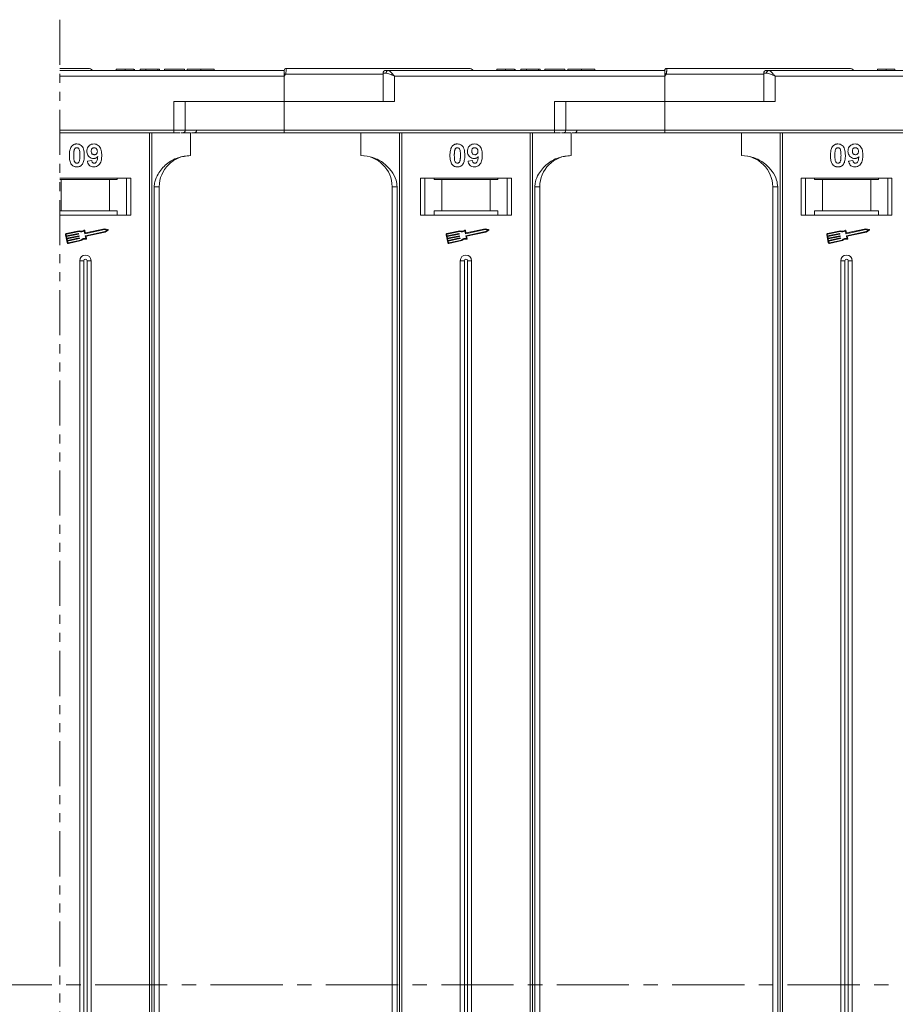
# Model space of a CAD drawing. Header units: millimetres. Extents: x -956 to 636, y -192 to 923.
# Tile 31 of 75: x 112 to 266, y 190 to 363. Entities that reach past the tile are written whole.
import ezdxf

# ---------------------------------------------------------------- set-up
doc = ezdxf.new("R2010")
doc.units = ezdxf.units.MM
doc.linetypes.add('CENTERX2', pattern=[20.32, 12.7, -2.54, 2.54, -2.54])
doc.linetypes.add('PHANTOM2', pattern=[31.75, 15.875, -3.175, 3.175, -3.175, 3.175, -3.175])

msp = doc.modelspace()

# ---------------------------------------------------------------- linework, layer by layer
at = {"color": 3, "linetype": 'PHANTOM2', "lineweight": 9, "ltscale": 0.5}
msp.add_line((118.6, 363.102), (118.599, 21.736), dxfattribs=at)
at = {"color": 7, "linetype": 'Continuous', "lineweight": 15}
for p, q in [((158.119, 354.177), (118.6, 354.177)), ((128.555, 354.377), (128.555, 354.177)), ((130.1, 354.177), (130.1, 354.377)), ((131.651, 354.177), (131.651, 354.377)), ((131.76, 354.177), (131.76, 354.377)), ((132.786, 354.177), (132.786, 354.377)), ((132.786, 354.377), (133.747, 354.377)), ((133.747, 354.377), (133.747, 354.177)), ((133.747, 354.377), (135.863, 354.377)), ((135.863, 354.377), (135.863, 354.177)), ((135.863, 354.377), (136.183, 354.377)), ((136.183, 354.377), (136.183, 354.177)), ((137.017, 354.177), (137.017, 354.377)), ((137.017, 354.377), (140.542, 354.377)), ((140.542, 354.377), (140.542, 354.177)), ((141.055, 354.377), (141.055, 354.177)), ((143.434, 354.177), (143.434, 354.377)), ((145.799, 354.177), (145.799, 354.377)), ((158.119, 354.175), (158.119, 354.177)), ((158.469, 354.527), (158.469, 354.527)), ((175.531, 353.677), (175.531, 348.677)), ((176.04, 353.677), (175.531, 353.677)), ((225.119, 354.177), (176.413, 354.177)), ((195.555, 354.377), (195.555, 354.177)), ((197.1, 354.177), (197.1, 354.377)), ((198.651, 354.177), (198.651, 354.377)), ((198.76, 354.177), (198.76, 354.377)), ((199.786, 354.377), (200.747, 354.377)), ((199.786, 354.177), (199.786, 354.377)), ((200.747, 354.377), (200.747, 354.177)), ((200.747, 354.377), (202.863, 354.377)), ((202.863, 354.377), (202.863, 354.177)), ((202.863, 354.377), (203.183, 354.377)), ((203.183, 354.377), (203.183, 354.177)), ((204.017, 354.177), (204.017, 354.377)), ((204.017, 354.377), (207.542, 354.377)), ((207.542, 354.377), (207.542, 354.177)), ((208.055, 354.377), (208.055, 354.177)), ((210.434, 354.177), (210.434, 354.377)), ((212.799, 354.177), (212.799, 354.377)), ((225.119, 354.175), (225.119, 354.177)), ((225.469, 354.527), (225.469, 354.527)), ((242.531, 353.677), (242.531, 348.677)), ((243.04, 353.677), (242.531, 353.677)), ((292.119, 354.177), (243.413, 354.177)), ((262.555, 354.377), (262.555, 354.177)), ((264.1, 354.177), (264.1, 354.377)), ((265.651, 354.177), (265.651, 354.377)), ((118.6, 353.177), (158.119, 353.177)), ((158.353, 353.527), (158.119, 353.177)), ((158.119, 353.177), (158.119, 348.677)), ((175.531, 353.527), (158.353, 353.527)), ((177.531, 353.177), (225.119, 353.177)), ((177.531, 348.677), (177.531, 353.177)), ((225.353, 353.527), (225.119, 353.177)), ((225.119, 353.177), (225.119, 348.677)), ((242.531, 353.527), (225.353, 353.527)), ((244.531, 353.177), (292.119, 353.177)), ((244.531, 348.677), (244.531, 353.177)), ((138.707, 348.677), (138.707, 343.677)), ((158.119, 348.677), (138.707, 348.677)), ((140.707, 343.677), (140.707, 348.677)), ((158.119, 343.677), (158.119, 348.677)), ((158.119, 348.677), (177.531, 348.677)), ((205.707, 348.677), (205.707, 343.677)), ((225.119, 348.677), (205.707, 348.677)), ((207.707, 343.677), (207.707, 348.677)), ((225.119, 343.677), (225.119, 348.677)), ((225.119, 348.677), (244.531, 348.677)), ((138.707, 343.677), (118.6, 343.677)), ((138.707, 343.677), (138.707, 343.177)), ((140.707, 343.677), (138.707, 343.677)), ((158.119, 343.677), (140.707, 343.677)), ((205.707, 343.677), (158.119, 343.677)), ((158.119, 343.677), (158.119, 343.177)), ((205.707, 343.677), (205.707, 343.177)), ((207.707, 343.677), (205.707, 343.677)), ((225.119, 343.677), (207.707, 343.677)), ((272.707, 343.677), (225.119, 343.677)), ((225.119, 343.677), (225.119, 343.177)), ((118.6, 343.177), (138.707, 343.177)), ((134.407, 343.177), (134.407, 193.177)), ((134.826, 193.177), (134.826, 343.177)), ((139.914, 343.177), (141.619, 343.177)), ((141.619, 339.177), (141.619, 343.177)), ((158.119, 343.177), (205.707, 343.177)), ((171.619, 343.177), (171.619, 339.177)), ((178.412, 343.177), (178.412, 193.177)), ((178.831, 193.177), (178.831, 343.177)), ((201.407, 343.177), (201.407, 193.177)), ((201.826, 193.177), (201.826, 343.177)), ((206.914, 343.177), (208.619, 343.177)), ((208.619, 339.177), (208.619, 343.177)), ((225.119, 343.177), (272.707, 343.177)), ((238.619, 343.177), (238.619, 339.177)), ((245.412, 343.177), (245.412, 193.177)), ((245.831, 193.177), (245.831, 343.177)), ((123.478, 338.221), (124.247, 338.305)), ((190.478, 338.221), (191.247, 338.305)), ((257.478, 338.221), (258.247, 338.305)), ((131.119, 335.177), (118.6, 335.177)), ((118.6, 334.977), (118.869, 334.977)), ((118.869, 334.977), (118.869, 329.477)), ((127.369, 334.977), (118.869, 334.977)), ((127.369, 329.477), (127.369, 334.977)), ((127.369, 334.977), (128.733, 334.977)), ((128.733, 335.177), (128.733, 334.977)), ((130.369, 335.177), (130.369, 328.677)), ((131.119, 328.677), (131.119, 335.177)), ((198.119, 335.177), (182.119, 335.177)), ((182.119, 335.177), (182.119, 328.677)), ((182.869, 328.677), (182.869, 335.177)), ((184.505, 334.977), (184.505, 335.177)), ((184.505, 334.977), (185.869, 334.977)), ((185.869, 334.977), (185.869, 329.477)), ((194.369, 334.977), (185.869, 334.977)), ((194.369, 329.477), (194.369, 334.977)), ((194.369, 334.977), (195.733, 334.977)), ((195.733, 335.177), (195.733, 334.977)), ((197.369, 335.177), (197.369, 328.677)), ((198.119, 328.677), (198.119, 335.177)), ((265.119, 335.177), (249.119, 335.177)), ((249.119, 335.177), (249.119, 328.677)), ((249.869, 328.677), (249.869, 335.177)), ((251.505, 334.977), (251.505, 335.177)), ((251.505, 334.977), (252.869, 334.977)), ((252.869, 334.977), (252.869, 329.477)), ((261.369, 334.977), (252.869, 334.977)), ((261.369, 329.477), (261.369, 334.977)), ((261.369, 334.977), (262.733, 334.977)), ((262.733, 335.177), (262.733, 334.977)), ((264.369, 335.177), (264.369, 328.677)), ((265.119, 328.677), (265.119, 335.177)), ((135.234, 333.677), (135.234, 193.177)), ((136.119, 333.677), (135.234, 333.677)), ((136.119, 193.177), (136.119, 333.677)), ((177.119, 333.677), (178.005, 333.677)), ((177.119, 333.677), (177.119, 193.177)), ((178.005, 193.177), (178.005, 333.677)), ((202.234, 333.677), (202.234, 193.177)), ((203.119, 333.677), (202.234, 333.677)), ((203.119, 193.177), (203.119, 333.677)), ((244.119, 333.677), (245.005, 333.677)), ((244.119, 333.677), (244.119, 193.177)), ((245.005, 193.177), (245.005, 333.677)), ((118.869, 329.477), (118.6, 329.477)), ((127.369, 329.477), (118.869, 329.477)), ((128.733, 329.477), (127.369, 329.477)), ((128.733, 328.677), (128.733, 329.477)), ((185.869, 329.477), (184.505, 329.477)), ((184.505, 329.477), (184.505, 328.677)), ((194.369, 329.477), (185.869, 329.477)), ((195.733, 329.477), (194.369, 329.477)), ((195.733, 328.677), (195.733, 329.477)), ((252.869, 329.477), (251.505, 329.477)), ((251.505, 329.477), (251.505, 328.677)), ((261.369, 329.477), (252.869, 329.477)), ((262.733, 329.477), (261.369, 329.477)), ((262.733, 328.677), (262.733, 329.477)), ((118.6, 328.677), (131.119, 328.677)), ((182.119, 328.677), (198.119, 328.677)), ((249.119, 328.677), (265.119, 328.677)), ((122.037, 325.93), (119.759, 325.448)), ((123.012, 325.446), (122.918, 325.89)), ((123.102, 325.585), (123.014, 326)), ((126.508, 326.154), (123.046, 325.423)), ((126.507, 326.274), (123.137, 325.562)), ((127.108, 326.156), (126.507, 326.274)), ((126.95, 326.067), (126.508, 326.154)), ((126.58, 325.809), (126.95, 326.067)), ((126.628, 325.699), (127.13, 326.05)), ((189.037, 325.93), (186.759, 325.448)), ((190.012, 325.446), (189.918, 325.89)), ((190.102, 325.585), (190.014, 326)), ((193.508, 326.154), (190.046, 325.423)), ((193.507, 326.274), (190.137, 325.562)), ((194.108, 326.156), (193.507, 326.274)), ((193.95, 326.067), (193.508, 326.154)), ((193.58, 325.809), (193.95, 326.067)), ((193.628, 325.699), (194.13, 326.05)), ((256.037, 325.93), (253.759, 325.448)), ((257.012, 325.446), (256.918, 325.89)), ((257.102, 325.585), (257.014, 326)), ((260.508, 326.154), (257.046, 325.423)), ((260.507, 326.274), (257.137, 325.562)), ((261.108, 326.156), (260.507, 326.274)), ((260.95, 326.067), (260.508, 326.154)), ((260.58, 325.809), (260.95, 326.067)), ((260.628, 325.699), (261.13, 326.05)), ((119.623, 325.24), (119.914, 323.861)), ((119.738, 325.264), (119.786, 325.034)), ((122.026, 325.807), (119.783, 325.334)), ((119.786, 325.034), (121.869, 325.474)), ((121.893, 325.359), (119.81, 324.919)), ((119.81, 324.919), (119.871, 324.632)), ((119.871, 324.632), (121.954, 325.072)), ((121.978, 324.957), (119.895, 324.517)), ((119.895, 324.517), (119.956, 324.23)), ((119.956, 324.23), (122.039, 324.67)), ((122.063, 324.555), (119.98, 324.115)), ((120.098, 323.84), (122.341, 324.314)), ((120.123, 323.725), (122.401, 324.206)), ((121.903, 325.451), (121.916, 325.394)), ((121.988, 325.049), (122.001, 324.992)), ((122.073, 324.647), (122.086, 324.59)), ((123.19, 324.599), (123.096, 325.043)), ((123.119, 325.078), (126.58, 325.809)), ((123.23, 324.981), (126.628, 325.699)), ((123.324, 324.537), (123.23, 324.981)), ((186.623, 325.24), (186.914, 323.861)), ((186.738, 325.264), (186.786, 325.034)), ((189.026, 325.807), (186.783, 325.334)), ((186.786, 325.034), (188.869, 325.474)), ((188.893, 325.359), (186.81, 324.919)), ((186.81, 324.919), (186.871, 324.632)), ((186.871, 324.632), (188.954, 325.072)), ((188.978, 324.957), (186.895, 324.517)), ((186.895, 324.517), (186.956, 324.23)), ((186.956, 324.23), (189.039, 324.67)), ((189.063, 324.555), (186.98, 324.115)), ((187.098, 323.84), (189.341, 324.314)), ((187.123, 323.725), (189.401, 324.206)), ((188.903, 325.451), (188.916, 325.394)), ((188.988, 325.049), (189.001, 324.992)), ((189.073, 324.647), (189.086, 324.59)), ((190.19, 324.599), (190.096, 325.043)), ((190.119, 325.078), (193.58, 325.809)), ((190.23, 324.981), (193.628, 325.699)), ((190.324, 324.537), (190.23, 324.981)), ((253.623, 325.24), (253.914, 323.861)), ((253.738, 325.264), (253.786, 325.034)), ((256.026, 325.807), (253.783, 325.334)), ((253.786, 325.034), (255.869, 325.474)), ((255.893, 325.359), (253.81, 324.919)), ((253.81, 324.919), (253.871, 324.632)), ((253.871, 324.632), (255.954, 325.072)), ((255.978, 324.957), (253.895, 324.517)), ((253.895, 324.517), (253.956, 324.23)), ((253.956, 324.23), (256.039, 324.67)), ((256.063, 324.555), (253.98, 324.115)), ((254.098, 323.84), (256.341, 324.314)), ((254.123, 323.725), (256.401, 324.206)), ((255.903, 325.451), (255.916, 325.394)), ((255.988, 325.049), (256.001, 324.992)), ((256.073, 324.647), (256.086, 324.59)), ((257.19, 324.599), (257.096, 325.043)), ((257.119, 325.078), (260.58, 325.809)), ((257.23, 324.981), (260.628, 325.699)), ((257.324, 324.537), (257.23, 324.981)), ((119.98, 324.115), (120.029, 323.885)), ((186.98, 324.115), (187.029, 323.885)), ((253.98, 324.115), (254.029, 323.885)), ((122.119, 320.677), (122.119, 193.177)), ((122.119, 320.677), (122.834, 320.677)), ((122.834, 320.677), (122.834, 193.177)), ((123.404, 193.177), (123.404, 320.677)), ((124.119, 320.677), (123.404, 320.677)), ((124.119, 193.177), (124.119, 320.677)), ((189.119, 320.677), (189.119, 193.177)), ((189.119, 320.677), (189.834, 320.677)), ((189.834, 320.677), (189.834, 193.177)), ((190.404, 193.177), (190.404, 320.677)), ((191.119, 320.677), (190.404, 320.677)), ((191.119, 193.177), (191.119, 320.677)), ((256.119, 320.677), (256.119, 193.177)), ((256.119, 320.677), (256.834, 320.677)), ((256.834, 320.677), (256.834, 193.177)), ((257.404, 193.177), (257.404, 320.677)), ((258.119, 320.677), (257.404, 320.677)), ((258.119, 193.177), (258.119, 320.677)), ((122.119, 193.177), (122.119, 65.677)), ((122.834, 193.177), (122.834, 65.677)), ((123.404, 65.677), (123.404, 193.177)), ((124.119, 65.677), (124.119, 193.177)), ((134.407, 193.177), (134.407, 43.177)), ((134.826, 43.177), (134.826, 193.177)), ((135.234, 193.177), (135.234, 52.677)), ((136.119, 52.677), (136.119, 193.177)), ((177.119, 193.177), (177.119, 52.677)), ((178.005, 52.677), (178.005, 193.177)), ((178.412, 193.177), (178.412, 43.177)), ((178.831, 43.177), (178.831, 193.177)), ((189.119, 193.177), (189.119, 65.677)), ((189.834, 193.177), (189.834, 65.677)), ((190.404, 65.677), (190.404, 193.177)), ((191.119, 65.677), (191.119, 193.177)), ((201.407, 193.177), (201.407, 43.177)), ((201.826, 43.177), (201.826, 193.177)), ((202.234, 193.177), (202.234, 52.677)), ((203.119, 52.677), (203.119, 193.177)), ((244.119, 193.177), (244.119, 52.677)), ((245.005, 52.677), (245.005, 193.177)), ((245.412, 193.177), (245.412, 43.177)), ((245.831, 43.177), (245.831, 193.177)), ((256.119, 193.177), (256.119, 65.677)), ((256.834, 193.177), (256.834, 65.677)), ((257.404, 65.677), (257.404, 193.177)), ((258.119, 65.677), (258.119, 193.177))]:
    msp.add_line(p, q, dxfattribs=at)
at = {"color": 1, "linetype": 'CENTERX2', "lineweight": 13}
msp.add_line((462.649, 193.177), (-375.434, 193.177), dxfattribs=at)
at = {"color": 7, "linetype": 'Continuous', "lineweight": 15}
for centre, radius, start, end in [((123.619, 353.527), 1, 41.2946, 90), ((158.469, 354.177), 0.35, 89.99809, 179.99959), ((122.575, 286.6), 75.89, 61.87179, 62.07191), ((176.031, 353.677), 0.5, 90, 180), ((176.487, 353.732), 0.451, 99.5202, 187.08135), ((190.619, 353.527), 1, 41.2946, 90), ((225.469, 354.177), 0.35, 89.99809, 179.99959), ((189.575, 286.6), 75.89, 61.87179, 62.07191), ((243.031, 353.677), 0.5, 90, 180), ((243.487, 353.732), 0.451, 99.5202, 187.08135), ((257.619, 353.527), 1, 41.2946, 90), ((140.207, 343.677), 0.5, 270, 0), ((142.191, 343.677), 0.5, 270, 0), ((207.207, 343.677), 0.5, 270, 0), ((209.191, 343.677), 0.5, 270, 0), ((141.619, 333.677), 5.5, 90, 180), ((171.619, 333.677), 5.5, 0, 90), ((208.619, 333.677), 5.5, 90, 180), ((238.619, 333.677), 5.5, 0, 90), ((122.391, 326.728), 0.99, 248.37041, 302.16635), ((122.391, 326.728), 0.873, 246.11204, 307.44471), ((122.957, 325.988), 0.0587, 11.9297, 127.44471), ((127.097, 326.099), 0.0587, 304.95116, 78.90824), ((189.391, 326.728), 0.99, 248.37041, 302.16635), ((189.391, 326.728), 0.873, 246.11204, 307.44471), ((189.957, 325.988), 0.0587, 11.9297, 127.44471), ((194.097, 326.099), 0.0587, 304.95116, 78.90824), ((256.391, 326.728), 0.99, 248.37041, 302.16635), ((256.391, 326.728), 0.873, 246.11204, 307.44471), ((256.957, 325.988), 0.0587, 11.9297, 127.44471), ((261.097, 326.099), 0.0587, 304.95116, 78.90824), ((119.795, 325.276), 0.176, 101.9297, 191.9297), ((119.795, 325.276), 0.0587, 101.9297, 191.9297), ((121.875, 325.445), 0.0294, 11.9297, 101.9297), ((121.887, 325.388), 0.0294, 281.9297, 11.9297), ((121.96, 325.043), 0.0294, 11.9297, 101.9297), ((121.972, 324.986), 0.0294, 281.9297, 11.9297), ((122.045, 324.641), 0.0294, 11.9297, 101.9297), ((122.057, 324.584), 0.0294, 281.9297, 11.9297), ((123.047, 323.619), 0.99, 81.69305, 135.48899), ((123.047, 323.619), 0.873, 76.41469, 137.74736), ((123.04, 325.452), 0.0294, 191.9297, 281.9297), ((123.125, 325.049), 0.0294, 101.9297, 191.9297), ((123.131, 325.591), 0.0294, 191.9297, 281.9297), ((123.266, 324.525), 0.0587, 256.41469, 11.9297), ((186.795, 325.276), 0.176, 101.9297, 191.9297), ((186.795, 325.276), 0.0587, 101.9297, 191.9297), ((188.875, 325.445), 0.0294, 11.9297, 101.9297), ((188.887, 325.388), 0.0294, 281.9297, 11.9297), ((188.96, 325.043), 0.0294, 11.9297, 101.9297), ((188.972, 324.986), 0.0294, 281.9297, 11.9297), ((189.045, 324.641), 0.0294, 11.9297, 101.9297), ((189.057, 324.584), 0.0294, 281.9297, 11.9297), ((190.047, 323.619), 0.99, 81.69305, 135.48899), ((190.047, 323.619), 0.873, 76.41469, 137.74736), ((190.04, 325.452), 0.0294, 191.9297, 281.9297), ((190.125, 325.049), 0.0294, 101.9297, 191.9297), ((190.131, 325.591), 0.0294, 191.9297, 281.9297), ((190.266, 324.525), 0.0587, 256.41469, 11.9297), ((253.795, 325.276), 0.176, 101.9297, 191.9297), ((253.795, 325.276), 0.0587, 101.9297, 191.9297), ((255.875, 325.445), 0.0294, 11.9297, 101.9297), ((255.887, 325.388), 0.0294, 281.9297, 11.9297), ((255.96, 325.043), 0.0294, 11.9297, 101.9297), ((255.972, 324.986), 0.0294, 281.9297, 11.9297), ((256.045, 324.641), 0.0294, 11.9297, 101.9297), ((256.057, 324.584), 0.0294, 281.9297, 11.9297), ((257.047, 323.619), 0.99, 81.69305, 135.48899), ((257.047, 323.619), 0.873, 76.41469, 137.74736), ((257.04, 325.452), 0.0294, 191.9297, 281.9297), ((257.125, 325.049), 0.0294, 101.9297, 191.9297), ((257.131, 325.591), 0.0294, 191.9297, 281.9297), ((257.266, 324.525), 0.0587, 256.41469, 11.9297), ((120.086, 323.897), 0.176, 191.9297, 281.9297), ((120.086, 323.897), 0.0587, 191.9297, 281.9297), ((187.086, 323.897), 0.176, 191.9297, 281.9297), ((187.086, 323.897), 0.0587, 191.9297, 281.9297), ((254.086, 323.897), 0.176, 191.9297, 281.9297), ((254.086, 323.897), 0.0587, 191.9297, 281.9297), ((123.119, 320.677), 1, 0, 180), ((123.119, 320.677), 0.285, 0, 180), ((190.119, 320.677), 1, 0, 180), ((190.119, 320.677), 0.285, 0, 180), ((257.119, 320.677), 1, 0, 180), ((257.119, 320.677), 0.285, 0, 180)]:
    msp.add_arc(centre, radius, start, end, dxfattribs=at)
for points, knots in [([(123.619, 354.527), (123.573, 354.527), (123.48, 354.527), (122.709, 354.527), (121.543, 354.527), (120.125, 354.527), (119.111, 354.527), (118.6, 354.527)], [0, 0, 0, 0, 0.0777263, 0.15782402, 0.24013536, 0.30445442, 0.36105199, 0.36105199, 0.36105199, 0.36105199]), ([(130.1, 354.377), (129.966, 354.377), (129.662, 354.377), (129.21, 354.377), (128.851, 354.377), (128.597, 354.377), (128.571, 354.377), (128.555, 354.377)], [0, 0, 0, 0, 0.1552919, 0.3531453, 0.543243, 0.704067, 1, 1, 1, 1]), ([(131.651, 354.377), (131.597, 354.377), (131.489, 354.377), (131.185, 354.377), (130.72, 354.377), (130.333, 354.377), (130.1, 354.377)], [0, 0, 0, 0, 0.2064605, 0.4135145, 0.6452106, 1, 1, 1, 1]), ([(143.434, 354.377), (143.3, 354.377), (142.897, 354.377), (142.236, 354.377), (141.615, 354.377), (141.19, 354.377), (141.064, 354.377), (141.057, 354.377), (141.055, 354.377)], [0, 0, 0, 0, 0.1021706, 0.3092201, 0.51365, 0.6922749, 0.9324126, 1, 1, 1, 1]), ([(145.799, 354.377), (145.795, 354.377), (145.785, 354.377), (145.643, 354.377), (145.251, 354.377), (144.677, 354.377), (144.038, 354.377), (143.616, 354.377), (143.434, 354.377)], [0, 0, 0, 0, 0.1018882, 0.3073435, 0.4929627, 0.6786474, 0.8607914, 1, 1, 1, 1]), ([(158.119, 353.651), (158.119, 353.744), (158.119, 353.929), (158.119, 354.091), (158.119, 354.121), (158.119, 354.13)], [0, 0, 0, 0, 0.412717, 0.8254516, 1, 1, 1, 1]), ([(158.469, 354.527), (158.469, 354.52), (158.47, 354.506), (158.469, 354.404), (158.467, 354.258), (158.456, 354.074), (158.436, 353.892), (158.407, 353.705), (158.37, 353.583), (158.353, 353.527)], [0, 0, 0, 0, 0.1718456, 0.312445, 0.4991009, 0.6298393, 0.7575038, 0.8890244, 1, 1, 1, 1]), ([(190.619, 354.527), (190.573, 354.527), (190.48, 354.527), (189.709, 354.527), (188.543, 354.527), (187.071, 354.527), (185.423, 354.527), (183.484, 354.527), (180.527, 354.527), (177.093, 354.527), (173.316, 354.527), (170.08, 354.527), (166.437, 354.527), (162.448, 354.527), (159.782, 354.527), (158.469, 354.527)], [0, 0, 0, 0, 0.0777263, 0.157824, 0.2401354, 0.3044544, 0.368763, 0.4344301, 0.5000865, 0.631237, 0.695556, 0.7598647, 0.8421852, 0.9222807, 1, 1, 1, 1]), ([(177.531, 353.177), (177.261, 353.293), (176.843, 353.474), (176.344, 353.645), (176.135, 353.667), (176.04, 353.677)], [0, 0, 0, 0, 0.49841293, 0.77292805, 1, 1, 1, 1]), ([(176.413, 354.177), (176.48, 354.16), (176.624, 354.124), (176.903, 353.874), (177.213, 353.544), (177.425, 353.3), (177.531, 353.177)], [0, 0, 0, 0, 0.2343588, 0.4982155, 0.7484812, 1, 1, 1, 1]), ([(197.1, 354.377), (196.966, 354.377), (196.662, 354.377), (196.21, 354.377), (195.851, 354.377), (195.597, 354.377), (195.571, 354.377), (195.555, 354.377)], [0, 0, 0, 0, 0.1552919, 0.3531453, 0.543243, 0.704067, 1, 1, 1, 1]), ([(198.651, 354.377), (198.597, 354.377), (198.489, 354.377), (198.185, 354.377), (197.72, 354.377), (197.333, 354.377), (197.1, 354.377)], [0, 0, 0, 0, 0.2064605, 0.4135145, 0.6452106, 1, 1, 1, 1]), ([(210.434, 354.377), (210.3, 354.377), (209.897, 354.377), (209.236, 354.377), (208.615, 354.377), (208.19, 354.377), (208.064, 354.377), (208.057, 354.377), (208.055, 354.377)], [0, 0, 0, 0, 0.1021706, 0.3092201, 0.51365, 0.6922749, 0.9324126, 1, 1, 1, 1]), ([(212.799, 354.377), (212.795, 354.377), (212.785, 354.377), (212.643, 354.377), (212.251, 354.377), (211.677, 354.377), (211.038, 354.377), (210.616, 354.377), (210.434, 354.377)], [0, 0, 0, 0, 0.1018882, 0.3073435, 0.4929627, 0.6786474, 0.8607914, 1, 1, 1, 1]), ([(225.119, 353.651), (225.119, 353.744), (225.119, 353.929), (225.119, 354.091), (225.119, 354.121), (225.119, 354.13)], [0, 0, 0, 0, 0.412717, 0.8254516, 1, 1, 1, 1]), ([(225.469, 354.527), (225.469, 354.52), (225.47, 354.506), (225.469, 354.404), (225.467, 354.258), (225.456, 354.074), (225.436, 353.892), (225.407, 353.705), (225.37, 353.583), (225.353, 353.527)], [0, 0, 0, 0, 0.1718456, 0.312445, 0.4991009, 0.6298393, 0.7575038, 0.8890244, 1, 1, 1, 1]), ([(257.619, 354.527), (257.573, 354.527), (257.48, 354.527), (256.709, 354.527), (255.543, 354.527), (254.071, 354.527), (252.423, 354.527), (250.484, 354.527), (247.527, 354.527), (244.093, 354.527), (240.316, 354.527), (237.08, 354.527), (233.437, 354.527), (229.448, 354.527), (226.782, 354.527), (225.469, 354.527)], [0, 0, 0, 0, 0.0777263, 0.157824, 0.2401354, 0.3044544, 0.368763, 0.4344301, 0.5000865, 0.631237, 0.695556, 0.7598647, 0.8421852, 0.9222807, 1, 1, 1, 1]), ([(244.531, 353.177), (244.261, 353.293), (243.843, 353.474), (243.344, 353.645), (243.135, 353.667), (243.04, 353.677)], [0, 0, 0, 0, 0.49841293, 0.77292805, 1, 1, 1, 1]), ([(243.413, 354.177), (243.48, 354.16), (243.624, 354.124), (243.903, 353.874), (244.213, 353.544), (244.425, 353.3), (244.531, 353.177)], [0, 0, 0, 0, 0.2343588, 0.4982155, 0.7484812, 1, 1, 1, 1]), ([(264.1, 354.377), (263.966, 354.377), (263.662, 354.377), (263.21, 354.377), (262.851, 354.377), (262.597, 354.377), (262.571, 354.377), (262.555, 354.377)], [0, 0, 0, 0, 0.1552919, 0.3531453, 0.543243, 0.704067, 1, 1, 1, 1]), ([(265.651, 354.377), (265.597, 354.377), (265.489, 354.377), (265.185, 354.377), (264.72, 354.377), (264.333, 354.377), (264.1, 354.377)], [0, 0, 0, 0, 0.2064605, 0.4135145, 0.6452106, 1, 1, 1, 1]), ([(138.707, 343.177), (138.851, 343.177), (139.144, 343.177), (139.506, 343.177), (139.676, 343.177), (139.739, 343.177)], [0, 0, 0, 0, 0.3748158, 0.7664972, 1, 1, 1, 1]), ([(141.794, 343.177), (142.173, 343.177), (143.505, 343.177), (146.242, 343.177), (149.967, 343.177), (154.054, 343.177), (156.778, 343.177), (158.119, 343.177)], [0, 0, 0, 0, 0.0775639, 0.2725886, 0.5220201, 0.7646589, 1, 1, 1, 1]), ([(205.707, 343.177), (205.851, 343.177), (206.144, 343.177), (206.506, 343.177), (206.676, 343.177), (206.739, 343.177)], [0, 0, 0, 0, 0.3748158, 0.7664972, 1, 1, 1, 1]), ([(208.794, 343.177), (209.173, 343.177), (210.505, 343.177), (213.242, 343.177), (216.967, 343.177), (221.054, 343.177), (223.778, 343.177), (225.119, 343.177)], [0, 0, 0, 0, 0.0775633, 0.2725881, 0.5220198, 0.7646587, 1, 1, 1, 1]), ([(120.299, 339.204), (120.301, 339.338), (120.306, 339.641), (120.378, 340.17), (120.519, 340.592), (120.677, 340.799), (120.694, 340.822)], [0, 0, 0, 0, 0.2367308, 0.5375555, 0.9496679, 1, 1, 1, 1]), ([(120.694, 340.822), (120.739, 340.872), (120.829, 340.974), (120.998, 341.09), (121.186, 341.173), (121.356, 341.211), (121.497, 341.226), (121.57, 341.227), (121.606, 341.228)], [0, 0, 0, 0, 0.1937762, 0.3936, 0.5878635, 0.7889077, 0.894169, 1, 1, 1, 1]), ([(121.068, 339.204), (121.068, 339.271), (121.069, 339.404), (121.075, 339.585), (121.085, 339.746), (121.099, 339.888), (121.118, 340.03), (121.142, 340.122), (121.154, 340.169)], [0, 0, 0, 0, 0.2059417, 0.4119594, 0.558149, 0.7045024, 0.8518015, 1, 1, 1, 1]), ([(121.154, 340.169), (121.177, 340.238), (121.215, 340.35), (121.323, 340.476), (121.447, 340.542), (121.546, 340.559), (121.6, 340.561), (121.606, 340.562)], [0, 0, 0, 0, 0.33480351, 0.54256063, 0.75038199, 0.9707212, 1, 1, 1, 1]), ([(121.606, 341.228), (121.742, 341.218), (122.014, 341.198), (122.366, 340.999), (122.637, 340.706), (122.889, 340.105), (122.903, 339.582), (122.914, 339.196)], [0, 0, 0, 0, 0.147566, 0.2966882, 0.4312776, 0.580404, 1, 1, 1, 1]), ([(121.606, 340.562), (121.663, 340.556), (121.765, 340.546), (121.897, 340.47), (122.01, 340.322), (122.106, 340.047), (122.14, 339.655), (122.143, 339.355), (122.145, 339.204)], [0, 0, 0, 0, 0.10461361, 0.18881412, 0.27351189, 0.44412695, 0.71948087, 1, 1, 1, 1]), ([(123.376, 339.924), (123.383, 340.058), (123.399, 340.328), (123.566, 340.708), (123.846, 341.004), (124.217, 341.198), (124.491, 341.218), (124.634, 341.228)], [0, 0, 0, 0, 0.1979267, 0.3977284, 0.5974133, 0.7905838, 1, 1, 1, 1]), ([(124.557, 338.664), (124.422, 338.676), (124.15, 338.701), (123.799, 338.918), (123.532, 339.223), (123.393, 339.578), (123.381, 339.819), (123.376, 339.924)], [0, 0, 0, 0, 0.2101886, 0.42177326, 0.62360346, 0.83703437, 1, 1, 1, 1]), ([(124.145, 339.963), (124.149, 340.05), (124.155, 340.188), (124.23, 340.367), (124.339, 340.474), (124.482, 340.548), (124.589, 340.557), (124.649, 340.562)], [0, 0, 0, 0, 0.29132017, 0.46553926, 0.64163153, 0.79866396, 1, 1, 1, 1]), ([(124.687, 339.331), (124.62, 339.337), (124.494, 339.348), (124.331, 339.441), (124.219, 339.573), (124.154, 339.753), (124.148, 339.885), (124.145, 339.963)], [0, 0, 0, 0, 0.2139369, 0.3980753, 0.5830907, 0.7516657, 1, 1, 1, 1]), ([(124.634, 341.228), (124.769, 341.218), (125.041, 341.196), (125.401, 340.994), (125.692, 340.689), (125.932, 340.154), (125.987, 339.645), (125.99, 339.29), (125.991, 339.231)], [0, 0, 0, 0, 0.148288, 0.2977445, 0.4437132, 0.6077915, 0.9347078, 1, 1, 1, 1]), ([(124.649, 340.562), (124.717, 340.554), (124.854, 340.54), (125.028, 340.423), (125.156, 340.265), (125.214, 340.082), (125.219, 339.962), (125.222, 339.906)], [0, 0, 0, 0, 0.2079545, 0.4204057, 0.6273197, 0.8277075, 1, 1, 1, 1]), ([(125.222, 339.906), (125.217, 339.827), (125.21, 339.694), (125.123, 339.525), (125.003, 339.415), (124.853, 339.342), (124.743, 339.334), (124.687, 339.331)], [0, 0, 0, 0, 0.2673945, 0.4472142, 0.6271221, 0.8130653, 1, 1, 1, 1]), ([(187.299, 339.204), (187.301, 339.338), (187.306, 339.641), (187.378, 340.17), (187.519, 340.592), (187.677, 340.799), (187.694, 340.822)], [0, 0, 0, 0, 0.2367308, 0.5375555, 0.9496679, 1, 1, 1, 1]), ([(187.694, 340.822), (187.739, 340.872), (187.829, 340.974), (187.998, 341.09), (188.186, 341.173), (188.356, 341.211), (188.497, 341.226), (188.57, 341.227), (188.606, 341.228)], [0, 0, 0, 0, 0.1937762, 0.3936, 0.5878635, 0.7889077, 0.894169, 1, 1, 1, 1]), ([(188.068, 339.204), (188.068, 339.271), (188.069, 339.404), (188.075, 339.585), (188.085, 339.746), (188.099, 339.888), (188.118, 340.03), (188.142, 340.122), (188.154, 340.169)], [0, 0, 0, 0, 0.2059417, 0.4119594, 0.558149, 0.7045024, 0.8518015, 1, 1, 1, 1]), ([(188.154, 340.169), (188.177, 340.238), (188.215, 340.35), (188.323, 340.476), (188.447, 340.542), (188.546, 340.559), (188.6, 340.561), (188.606, 340.562)], [0, 0, 0, 0, 0.33480351, 0.54256063, 0.75038199, 0.9707212, 1, 1, 1, 1]), ([(188.606, 341.228), (188.742, 341.218), (189.014, 341.198), (189.366, 340.999), (189.637, 340.706), (189.889, 340.105), (189.903, 339.582), (189.914, 339.196)], [0, 0, 0, 0, 0.147566, 0.2966882, 0.4312776, 0.580404, 1, 1, 1, 1]), ([(188.606, 340.562), (188.663, 340.556), (188.765, 340.546), (188.897, 340.47), (189.01, 340.322), (189.106, 340.047), (189.14, 339.655), (189.143, 339.355), (189.145, 339.204)], [0, 0, 0, 0, 0.10461361, 0.18881412, 0.27351189, 0.44412695, 0.71948087, 1, 1, 1, 1]), ([(190.376, 339.924), (190.383, 340.058), (190.399, 340.328), (190.566, 340.708), (190.846, 341.004), (191.217, 341.198), (191.491, 341.218), (191.634, 341.228)], [0, 0, 0, 0, 0.1979267, 0.3977284, 0.5974133, 0.7905838, 1, 1, 1, 1]), ([(191.557, 338.664), (191.422, 338.676), (191.15, 338.701), (190.799, 338.918), (190.532, 339.223), (190.393, 339.578), (190.381, 339.819), (190.376, 339.924)], [0, 0, 0, 0, 0.2101886, 0.42177326, 0.62360346, 0.83703437, 1, 1, 1, 1]), ([(191.145, 339.963), (191.149, 340.05), (191.155, 340.188), (191.23, 340.367), (191.339, 340.474), (191.482, 340.548), (191.589, 340.557), (191.649, 340.562)], [0, 0, 0, 0, 0.29132017, 0.46553926, 0.64163153, 0.79866396, 1, 1, 1, 1]), ([(191.687, 339.331), (191.62, 339.337), (191.494, 339.348), (191.331, 339.441), (191.219, 339.573), (191.154, 339.753), (191.148, 339.885), (191.145, 339.963)], [0, 0, 0, 0, 0.2139369, 0.3980753, 0.5830907, 0.7516657, 1, 1, 1, 1]), ([(191.634, 341.228), (191.769, 341.218), (192.041, 341.196), (192.401, 340.994), (192.692, 340.689), (192.932, 340.154), (192.987, 339.645), (192.99, 339.29), (192.991, 339.231)], [0, 0, 0, 0, 0.148288, 0.2977445, 0.4437132, 0.6077915, 0.9347078, 1, 1, 1, 1]), ([(191.649, 340.562), (191.717, 340.554), (191.854, 340.54), (192.028, 340.423), (192.156, 340.265), (192.214, 340.082), (192.219, 339.962), (192.222, 339.906)], [0, 0, 0, 0, 0.2079545, 0.4204057, 0.6273197, 0.8277075, 1, 1, 1, 1]), ([(192.222, 339.906), (192.217, 339.827), (192.21, 339.694), (192.123, 339.525), (192.003, 339.415), (191.853, 339.342), (191.743, 339.334), (191.687, 339.331)], [0, 0, 0, 0, 0.2673945, 0.4472142, 0.6271221, 0.8130653, 1, 1, 1, 1]), ([(254.299, 339.204), (254.301, 339.338), (254.306, 339.641), (254.378, 340.17), (254.519, 340.592), (254.677, 340.799), (254.694, 340.822)], [0, 0, 0, 0, 0.2367308, 0.5375555, 0.9496679, 1, 1, 1, 1]), ([(254.694, 340.822), (254.739, 340.872), (254.829, 340.974), (254.998, 341.09), (255.186, 341.173), (255.356, 341.211), (255.497, 341.226), (255.57, 341.227), (255.606, 341.228)], [0, 0, 0, 0, 0.1937762, 0.3936, 0.5878635, 0.7889077, 0.894169, 1, 1, 1, 1]), ([(255.068, 339.204), (255.068, 339.271), (255.069, 339.404), (255.075, 339.585), (255.085, 339.746), (255.099, 339.888), (255.118, 340.03), (255.142, 340.122), (255.154, 340.169)], [0, 0, 0, 0, 0.2059417, 0.4119594, 0.558149, 0.7045024, 0.8518015, 1, 1, 1, 1]), ([(255.154, 340.169), (255.177, 340.238), (255.215, 340.35), (255.323, 340.476), (255.447, 340.542), (255.546, 340.559), (255.6, 340.561), (255.606, 340.562)], [0, 0, 0, 0, 0.3348035, 0.5425606, 0.750382, 0.9707212, 1, 1, 1, 1]), ([(255.606, 341.228), (255.742, 341.218), (256.014, 341.198), (256.366, 340.999), (256.637, 340.706), (256.889, 340.105), (256.903, 339.582), (256.914, 339.196)], [0, 0, 0, 0, 0.147566, 0.2966882, 0.4312776, 0.580404, 1, 1, 1, 1]), ([(255.606, 340.562), (255.663, 340.556), (255.765, 340.546), (255.897, 340.47), (256.01, 340.322), (256.106, 340.047), (256.14, 339.655), (256.143, 339.355), (256.145, 339.204)], [0, 0, 0, 0, 0.10461361, 0.18881412, 0.27351189, 0.44412695, 0.71948087, 1, 1, 1, 1]), ([(257.376, 339.924), (257.383, 340.058), (257.399, 340.328), (257.566, 340.708), (257.846, 341.004), (258.217, 341.198), (258.491, 341.218), (258.634, 341.228)], [0, 0, 0, 0, 0.1979267, 0.3977284, 0.5974133, 0.7905838, 1, 1, 1, 1]), ([(258.557, 338.664), (258.422, 338.676), (258.15, 338.701), (257.799, 338.918), (257.532, 339.223), (257.393, 339.578), (257.381, 339.819), (257.376, 339.924)], [0, 0, 0, 0, 0.2101886, 0.42177326, 0.62360346, 0.83703437, 1, 1, 1, 1]), ([(258.145, 339.963), (258.149, 340.05), (258.155, 340.188), (258.23, 340.367), (258.339, 340.474), (258.482, 340.548), (258.589, 340.557), (258.649, 340.562)], [0, 0, 0, 0, 0.2913202, 0.4655393, 0.6416315, 0.798664, 1, 1, 1, 1]), ([(258.687, 339.331), (258.62, 339.337), (258.494, 339.348), (258.331, 339.441), (258.219, 339.573), (258.154, 339.753), (258.148, 339.885), (258.145, 339.963)], [0, 0, 0, 0, 0.2139369, 0.3980753, 0.5830907, 0.7516657, 1, 1, 1, 1]), ([(258.634, 341.228), (258.769, 341.218), (259.041, 341.196), (259.401, 340.994), (259.692, 340.689), (259.932, 340.154), (259.987, 339.645), (259.99, 339.29), (259.991, 339.231)], [0, 0, 0, 0, 0.148288, 0.2977445, 0.4437132, 0.6077915, 0.9347078, 1, 1, 1, 1]), ([(258.649, 340.562), (258.717, 340.554), (258.854, 340.54), (259.028, 340.423), (259.156, 340.265), (259.214, 340.082), (259.219, 339.962), (259.222, 339.906)], [0, 0, 0, 0, 0.2079545, 0.4204057, 0.6273197, 0.8277075, 1, 1, 1, 1]), ([(259.222, 339.906), (259.217, 339.827), (259.21, 339.694), (259.123, 339.525), (259.003, 339.415), (258.853, 339.342), (258.743, 339.334), (258.687, 339.331)], [0, 0, 0, 0, 0.2673945, 0.4472142, 0.6271221, 0.8130653, 1, 1, 1, 1]), ([(120.691, 337.588), (120.652, 337.642), (120.573, 337.752), (120.465, 337.989), (120.374, 338.296), (120.325, 338.633), (120.302, 338.937), (120.3, 339.115), (120.299, 339.204)], [0, 0, 0, 0, 0.11844057, 0.2393457, 0.45959323, 0.68492476, 0.84223987, 1, 1, 1, 1]), ([(121.606, 337.844), (121.538, 337.852), (121.428, 337.865), (121.3, 337.953), (121.195, 338.106), (121.103, 338.38), (121.074, 338.77), (121.07, 339.059), (121.068, 339.204)], [0, 0, 0, 0, 0.1253702, 0.2022903, 0.2791788, 0.4647576, 0.7305818, 1, 1, 1, 1]), ([(122.059, 338.236), (122.036, 338.167), (121.998, 338.056), (121.89, 337.93), (121.769, 337.864), (121.669, 337.846), (121.615, 337.844), (121.606, 337.844)], [0, 0, 0, 0, 0.3336776, 0.5404125, 0.7472639, 0.9612091, 1, 1, 1, 1]), ([(122.145, 339.204), (122.144, 339.137), (122.143, 339.004), (122.138, 338.823), (122.127, 338.662), (122.113, 338.519), (122.095, 338.376), (122.071, 338.283), (122.059, 338.236)], [0, 0, 0, 0, 0.2052705, 0.4106164, 0.5571497, 0.7038442, 0.8514711, 1, 1, 1, 1]), ([(122.914, 339.196), (122.912, 339.063), (122.907, 338.759), (122.836, 338.241), (122.697, 337.821), (122.541, 337.613), (122.518, 337.583)], [0, 0, 0, 0, 0.2372812, 0.5385907, 0.9326774, 1, 1, 1, 1]), ([(124.576, 337.177), (124.44, 337.188), (124.194, 337.208), (123.881, 337.39), (123.638, 337.67), (123.524, 337.968), (123.488, 338.167), (123.478, 338.221)], [0, 0, 0, 0, 0.2427882, 0.4388655, 0.6348012, 0.9009361, 1, 1, 1, 1]), ([(124.247, 338.305), (124.261, 338.225), (124.281, 338.102), (124.371, 337.958), (124.476, 337.881), (124.583, 337.848), (124.649, 337.845), (124.674, 337.844)], [0, 0, 0, 0, 0.3447142, 0.5290593, 0.7142089, 0.8921959, 1, 1, 1, 1]), ([(125.28, 338.999), (125.234, 338.95), (125.14, 338.851), (124.993, 338.763), (124.867, 338.711), (124.768, 338.683), (124.664, 338.668), (124.593, 338.665), (124.557, 338.664)], [0, 0, 0, 0, 0.24349124, 0.49626585, 0.61820988, 0.7417038, 0.87015842, 1, 1, 1, 1]), ([(125.991, 339.231), (125.988, 339.097), (125.979, 338.696), (125.889, 338.14), (125.61, 337.632), (125.264, 337.329), (124.894, 337.191), (124.66, 337.181), (124.576, 337.177)], [0, 0, 0, 0, 0.1423372, 0.4291269, 0.5899433, 0.7512055, 0.9098946, 1, 1, 1, 1]), ([(124.674, 337.844), (124.728, 337.849), (124.837, 337.86), (124.988, 337.959), (125.129, 338.129), (125.239, 338.491), (125.263, 338.792), (125.28, 338.999)], [0, 0, 0, 0, 0.1120155, 0.2243547, 0.3677679, 0.565827, 1, 1, 1, 1]), ([(141.619, 339.177), (140.859, 339.101), (139.339, 338.948), (137.317, 337.758), (135.985, 336.207), (135.325, 334.763), (135.258, 333.971), (135.234, 333.677)], [0, 0, 0, 0, 0.2490962, 0.4982428, 0.745205, 0.90541, 1, 1, 1, 1]), ([(178.005, 333.677), (177.961, 334.068), (177.85, 335.066), (177.026, 336.52), (175.656, 337.933), (173.791, 338.97), (172.34, 339.108), (171.619, 339.177)], [0, 0, 0, 0, 0.12571337, 0.32127574, 0.5244662, 0.76348402, 1, 1, 1, 1]), ([(187.691, 337.588), (187.652, 337.642), (187.573, 337.752), (187.465, 337.989), (187.374, 338.296), (187.325, 338.633), (187.302, 338.937), (187.3, 339.115), (187.299, 339.204)], [0, 0, 0, 0, 0.11844057, 0.2393457, 0.45959323, 0.68492476, 0.84223987, 1, 1, 1, 1]), ([(188.606, 337.844), (188.538, 337.852), (188.428, 337.865), (188.3, 337.953), (188.195, 338.106), (188.103, 338.38), (188.074, 338.77), (188.07, 339.059), (188.068, 339.204)], [0, 0, 0, 0, 0.1253702, 0.2022903, 0.2791788, 0.4647576, 0.7305818, 1, 1, 1, 1]), ([(189.059, 338.236), (189.036, 338.167), (188.998, 338.056), (188.89, 337.93), (188.769, 337.864), (188.669, 337.846), (188.615, 337.844), (188.606, 337.844)], [0, 0, 0, 0, 0.3336776, 0.5404125, 0.7472639, 0.9612091, 1, 1, 1, 1]), ([(189.145, 339.204), (189.144, 339.137), (189.143, 339.004), (189.138, 338.823), (189.127, 338.662), (189.113, 338.519), (189.095, 338.376), (189.071, 338.283), (189.059, 338.236)], [0, 0, 0, 0, 0.2052705, 0.4106164, 0.5571497, 0.7038442, 0.8514711, 1, 1, 1, 1]), ([(189.914, 339.196), (189.912, 339.063), (189.907, 338.759), (189.836, 338.241), (189.697, 337.821), (189.541, 337.613), (189.518, 337.583)], [0, 0, 0, 0, 0.2372812, 0.5385907, 0.9326774, 1, 1, 1, 1]), ([(191.576, 337.177), (191.44, 337.188), (191.194, 337.208), (190.881, 337.39), (190.638, 337.67), (190.524, 337.968), (190.488, 338.167), (190.478, 338.221)], [0, 0, 0, 0, 0.2427882, 0.4388655, 0.6348012, 0.9009361, 1, 1, 1, 1]), ([(191.247, 338.305), (191.261, 338.225), (191.281, 338.102), (191.371, 337.958), (191.476, 337.881), (191.583, 337.848), (191.649, 337.845), (191.674, 337.844)], [0, 0, 0, 0, 0.3447142, 0.5290593, 0.7142089, 0.8921959, 1, 1, 1, 1]), ([(192.28, 338.999), (192.234, 338.95), (192.14, 338.851), (191.993, 338.763), (191.867, 338.711), (191.768, 338.683), (191.664, 338.668), (191.593, 338.665), (191.557, 338.664)], [0, 0, 0, 0, 0.24349124, 0.49626585, 0.61820988, 0.7417038, 0.87015842, 1, 1, 1, 1]), ([(192.991, 339.231), (192.988, 339.097), (192.979, 338.696), (192.889, 338.14), (192.61, 337.632), (192.264, 337.329), (191.894, 337.191), (191.66, 337.181), (191.576, 337.177)], [0, 0, 0, 0, 0.1423372, 0.4291269, 0.5899433, 0.7512055, 0.9098946, 1, 1, 1, 1]), ([(191.674, 337.844), (191.728, 337.849), (191.837, 337.86), (191.988, 337.959), (192.129, 338.129), (192.239, 338.491), (192.263, 338.792), (192.28, 338.999)], [0, 0, 0, 0, 0.1120155, 0.2243547, 0.3677679, 0.565827, 1, 1, 1, 1]), ([(208.619, 339.177), (207.859, 339.101), (206.339, 338.948), (204.317, 337.758), (202.985, 336.207), (202.325, 334.763), (202.258, 333.971), (202.234, 333.677)], [0, 0, 0, 0, 0.2490962, 0.4982428, 0.745205, 0.90541, 1, 1, 1, 1]), ([(245.005, 333.677), (244.961, 334.068), (244.85, 335.066), (244.026, 336.52), (242.656, 337.933), (240.791, 338.97), (239.34, 339.108), (238.619, 339.177)], [0, 0, 0, 0, 0.1257134, 0.3212757, 0.5244662, 0.763484, 1, 1, 1, 1]), ([(254.691, 337.588), (254.652, 337.642), (254.573, 337.752), (254.465, 337.989), (254.374, 338.296), (254.325, 338.633), (254.302, 338.937), (254.3, 339.115), (254.299, 339.204)], [0, 0, 0, 0, 0.11844057, 0.2393457, 0.45959323, 0.68492476, 0.84223987, 1, 1, 1, 1]), ([(255.606, 337.844), (255.538, 337.852), (255.428, 337.865), (255.3, 337.953), (255.195, 338.106), (255.103, 338.38), (255.074, 338.77), (255.07, 339.059), (255.068, 339.204)], [0, 0, 0, 0, 0.1253702, 0.2022903, 0.2791788, 0.4647576, 0.7305818, 1, 1, 1, 1]), ([(256.059, 338.236), (256.036, 338.167), (255.998, 338.056), (255.89, 337.93), (255.769, 337.864), (255.669, 337.846), (255.615, 337.844), (255.606, 337.844)], [0, 0, 0, 0, 0.3336776, 0.5404125, 0.7472639, 0.9612091, 1, 1, 1, 1]), ([(256.145, 339.204), (256.144, 339.137), (256.143, 339.004), (256.138, 338.823), (256.127, 338.662), (256.113, 338.519), (256.095, 338.376), (256.071, 338.283), (256.059, 338.236)], [0, 0, 0, 0, 0.2052705, 0.4106164, 0.5571497, 0.7038442, 0.8514711, 1, 1, 1, 1]), ([(256.914, 339.196), (256.912, 339.063), (256.907, 338.759), (256.836, 338.241), (256.697, 337.821), (256.541, 337.613), (256.518, 337.583)], [0, 0, 0, 0, 0.2372812, 0.5385907, 0.9326774, 1, 1, 1, 1]), ([(258.576, 337.177), (258.44, 337.188), (258.194, 337.208), (257.881, 337.39), (257.638, 337.67), (257.524, 337.968), (257.488, 338.167), (257.478, 338.221)], [0, 0, 0, 0, 0.2427882, 0.4388655, 0.6348012, 0.9009361, 1, 1, 1, 1]), ([(258.247, 338.305), (258.261, 338.225), (258.281, 338.102), (258.371, 337.958), (258.476, 337.881), (258.583, 337.848), (258.649, 337.845), (258.674, 337.844)], [0, 0, 0, 0, 0.3447142, 0.5290593, 0.7142089, 0.8921959, 1, 1, 1, 1]), ([(259.28, 338.999), (259.234, 338.95), (259.14, 338.851), (258.993, 338.763), (258.867, 338.711), (258.768, 338.683), (258.664, 338.668), (258.593, 338.665), (258.557, 338.664)], [0, 0, 0, 0, 0.24349124, 0.49626585, 0.61820988, 0.7417038, 0.87015842, 1, 1, 1, 1]), ([(259.991, 339.231), (259.988, 339.097), (259.979, 338.696), (259.889, 338.14), (259.61, 337.632), (259.264, 337.329), (258.894, 337.191), (258.66, 337.181), (258.576, 337.177)], [0, 0, 0, 0, 0.1423372, 0.4291269, 0.5899433, 0.7512055, 0.9098946, 1, 1, 1, 1]), ([(258.674, 337.844), (258.728, 337.849), (258.837, 337.86), (258.988, 337.959), (259.129, 338.129), (259.239, 338.491), (259.263, 338.792), (259.28, 338.999)], [0, 0, 0, 0, 0.1120155, 0.2243547, 0.3677679, 0.565827, 1, 1, 1, 1]), ([(121.606, 337.177), (121.54, 337.179), (121.405, 337.184), (121.207, 337.227), (121.016, 337.305), (120.872, 337.404), (120.765, 337.502), (120.716, 337.559), (120.691, 337.588)], [0, 0, 0, 0, 0.1926347, 0.388697, 0.5820148, 0.7830443, 0.8909593, 1, 1, 1, 1]), ([(122.518, 337.583), (122.474, 337.533), (122.384, 337.431), (122.215, 337.315), (122.026, 337.232), (121.857, 337.194), (121.715, 337.179), (121.643, 337.178), (121.606, 337.177)], [0, 0, 0, 0, 0.1937693, 0.3935642, 0.587886, 0.7891312, 0.8942826, 1, 1, 1, 1]), ([(188.606, 337.177), (188.54, 337.179), (188.405, 337.184), (188.207, 337.227), (188.016, 337.305), (187.872, 337.404), (187.765, 337.502), (187.716, 337.559), (187.691, 337.588)], [0, 0, 0, 0, 0.1926347, 0.388697, 0.5820148, 0.7830443, 0.8909593, 1, 1, 1, 1]), ([(189.518, 337.583), (189.474, 337.533), (189.384, 337.431), (189.215, 337.315), (189.026, 337.232), (188.857, 337.194), (188.715, 337.179), (188.643, 337.178), (188.606, 337.177)], [0, 0, 0, 0, 0.1937693, 0.3935642, 0.587886, 0.7891312, 0.8942826, 1, 1, 1, 1]), ([(255.606, 337.177), (255.54, 337.179), (255.405, 337.184), (255.207, 337.227), (255.016, 337.305), (254.872, 337.404), (254.765, 337.502), (254.716, 337.559), (254.691, 337.588)], [0, 0, 0, 0, 0.1926347, 0.388697, 0.5820148, 0.7830443, 0.8909593, 1, 1, 1, 1]), ([(256.518, 337.583), (256.474, 337.533), (256.384, 337.431), (256.215, 337.315), (256.026, 337.232), (255.857, 337.194), (255.715, 337.179), (255.643, 337.178), (255.606, 337.177)], [0, 0, 0, 0, 0.1937693, 0.3935642, 0.587886, 0.7891312, 0.8942826, 1, 1, 1, 1])]:
    msp.add_open_spline(points, degree=3, knots=knots, dxfattribs=at)
for points in [[(158.119, 353.177), (158.119, 353.26), (158.119, 353.425), (158.119, 353.576), (158.119, 353.651)], [(176.031, 354.177), (176.048, 354.177), (176.083, 354.177), (176.303, 354.177), (176.413, 354.177)], [(225.119, 353.177), (225.119, 353.26), (225.119, 353.425), (225.119, 353.576), (225.119, 353.651)], [(243.031, 354.177), (243.048, 354.177), (243.083, 354.177), (243.303, 354.177), (243.413, 354.177)]]:
    msp.add_open_spline(points, degree=3, dxfattribs=at)

doc.saveas('drawing.dxf')
